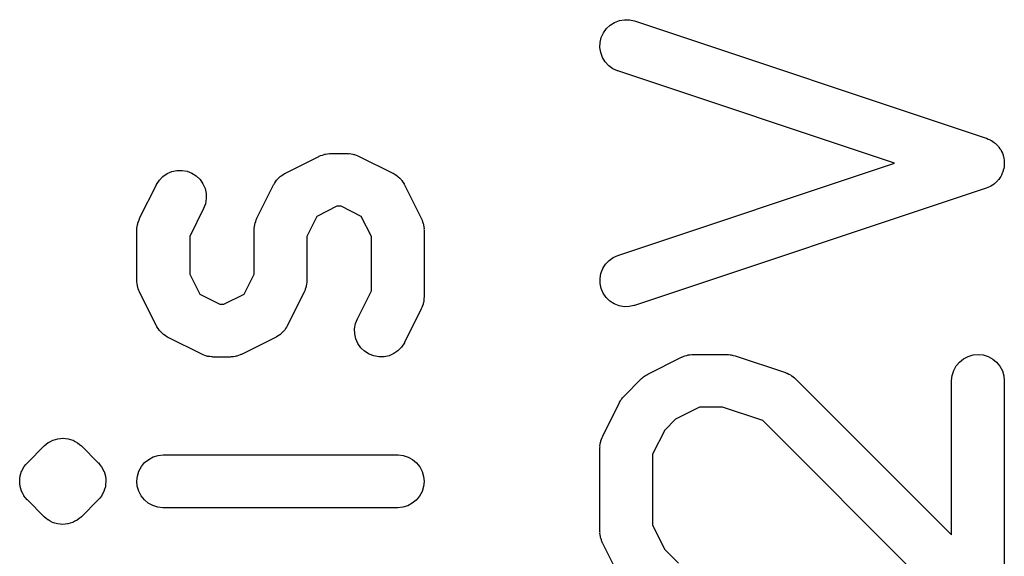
# Model space of a CAD drawing. Extents: x 0.02 to 3.89, y 0.07 to 3.88.
# Tile 157 of 172: x 2.5099 to 2.6202, y 3.7558 to 3.8158. Entities that reach past the tile are written whole.
import ezdxf

# ---------------------------------------------------------------- set-up
doc = ezdxf.new("R2010")
doc.units = 0
doc.header["$MEASUREMENT"] = 0
doc.layers.add('BLACK', color=7, linetype='CONTINUOUS')

msp = doc.modelspace()

# ---------------------------------------------------------------- linework, layer by layer
at = {"layer": 'BLACK', "linetype": 'CONTINUOUS'}
for p, q in [((2.57563, 3.81484), (2.57605, 3.81524)), ((2.57605, 3.81524), (2.57654, 3.81554)), ((2.57654, 3.81554), (2.57708, 3.81575)), ((2.57708, 3.81575), (2.57765, 3.81584)), ((2.57765, 3.81584), (2.57822, 3.81583)), ((2.57822, 3.81583), (2.57878, 3.8157)), ((2.57878, 3.8157), (2.61815, 3.80258)), ((2.57505, 3.81385), (2.57529, 3.81438)), ((2.57529, 3.81438), (2.57563, 3.81484)), ((2.5749, 3.81271), (2.57492, 3.81329)), ((2.57492, 3.81329), (2.57505, 3.81385)), ((2.57499, 3.81215), (2.5749, 3.81271)), ((2.57519, 3.81161), (2.57499, 3.81215)), ((2.5755, 3.81111), (2.57519, 3.81161)), ((2.57589, 3.81069), (2.5755, 3.81111)), ((2.57635, 3.81035), (2.57589, 3.81069)), ((2.57688, 3.81011), (2.57635, 3.81035)), ((2.57692, 3.8101), (2.57688, 3.81011)), ((2.60788, 3.79978), (2.57692, 3.8101)), ((2.61815, 3.80258), (2.61819, 3.80256)), ((2.61819, 3.80256), (2.61838, 3.80248)), ((2.61838, 3.80248), (2.61857, 3.8024)), ((2.61857, 3.8024), (2.61864, 3.80236)), ((2.61864, 3.80236), (2.61872, 3.80232)), ((2.61872, 3.80232), (2.61888, 3.8022)), ((2.61888, 3.8022), (2.61905, 3.80209)), ((2.61905, 3.80209), (2.61911, 3.80203)), ((2.61911, 3.80203), (2.61918, 3.80198)), ((2.61918, 3.80198), (2.61932, 3.80183)), ((2.54383, 3.80069), (2.54402, 3.80076)), ((2.54402, 3.80076), (2.5441, 3.80077)), ((2.5441, 3.80077), (2.54419, 3.8008)), ((2.54419, 3.8008), (2.54439, 3.80082)), ((2.54439, 3.80082), (2.54459, 3.80085)), ((2.54459, 3.80085), (2.54467, 3.80084)), ((2.54467, 3.80084), (2.54476, 3.80085)), ((2.54476, 3.80085), (2.54663, 3.80085)), ((2.54663, 3.80085), (2.54668, 3.80085)), ((2.54668, 3.80085), (2.54676, 3.80084)), ((2.54676, 3.80084), (2.54685, 3.80085)), ((2.54685, 3.80085), (2.54705, 3.80081)), ((2.54705, 3.80081), (2.54725, 3.80079)), ((2.54725, 3.80079), (2.54733, 3.80076)), ((2.54733, 3.80076), (2.54742, 3.80075)), ((2.54742, 3.80075), (2.54761, 3.80068)), ((2.61932, 3.80183), (2.61947, 3.80169)), ((2.61947, 3.80169), (2.61952, 3.80162)), ((2.61952, 3.80162), (2.61957, 3.80156)), ((2.61957, 3.80156), (2.61968, 3.80138)), ((2.61968, 3.80138), (2.6198, 3.80122)), ((2.6198, 3.80122), (2.61983, 3.80114)), ((2.61983, 3.80114), (2.61987, 3.80107)), ((2.61987, 3.80107), (2.61995, 3.80088)), ((2.61995, 3.80088), (2.62003, 3.80069)), ((2.53969, 3.79867), (2.54344, 3.80054)), ((2.54344, 3.80054), (2.54348, 3.80056)), ((2.54348, 3.80056), (2.54356, 3.80059)), ((2.54356, 3.80059), (2.54363, 3.80063)), ((2.54363, 3.80063), (2.54383, 3.80069)), ((2.54761, 3.80068), (2.5478, 3.80061)), ((2.5478, 3.80061), (2.54787, 3.80057)), ((2.54787, 3.80057), (2.54796, 3.80054)), ((2.54796, 3.80054), (2.5517, 3.79867)), ((2.57692, 3.78945), (2.60788, 3.79978)), ((2.62003, 3.80069), (2.62005, 3.80061)), ((2.62005, 3.80061), (2.62007, 3.80053)), ((2.62007, 3.80053), (2.62011, 3.80033)), ((2.62011, 3.80033), (2.62015, 3.80013)), ((2.62015, 3.80013), (2.62015, 3.80004)), ((2.62015, 3.80004), (2.62017, 3.79996)), ((2.62017, 3.79996), (2.62016, 3.79975)), ((2.62016, 3.79975), (2.62016, 3.79955)), ((2.52598, 3.79828), (2.52645, 3.79861)), ((2.52645, 3.79861), (2.52698, 3.79884)), ((2.52698, 3.79884), (2.52755, 3.79896)), ((2.52755, 3.79896), (2.52812, 3.79897)), ((2.52812, 3.79897), (2.52869, 3.79887)), ((2.52869, 3.79887), (2.52923, 3.79866)), ((2.52923, 3.79866), (2.52971, 3.79835)), ((2.53939, 3.79848), (2.53958, 3.79861)), ((2.53958, 3.79861), (2.53964, 3.79863)), ((2.53964, 3.79863), (2.53969, 3.79867)), ((2.5517, 3.79867), (2.55174, 3.79865)), ((2.55174, 3.79865), (2.5518, 3.79861)), ((2.5518, 3.79861), (2.55185, 3.79859)), ((2.55185, 3.79859), (2.55204, 3.79846)), ((2.61993, 3.79864), (2.61986, 3.79845)), ((2.62001, 3.79882), (2.61993, 3.79864)), ((2.62003, 3.7989), (2.62001, 3.79882)), ((2.62006, 3.79898), (2.62003, 3.7989)), ((2.6201, 3.79918), (2.62006, 3.79898)), ((2.62015, 3.79938), (2.6201, 3.79918)), ((2.62016, 3.79955), (2.62015, 3.79947)), ((2.62015, 3.79947), (2.62015, 3.79938)), ((2.52526, 3.79738), (2.52558, 3.79787)), ((2.52558, 3.79787), (2.52598, 3.79828)), ((2.52971, 3.79835), (2.53013, 3.79795)), ((2.53013, 3.79795), (2.53046, 3.79748)), ((2.53046, 3.79748), (2.53069, 3.79695)), ((2.53839, 3.79738), (2.53842, 3.79744)), ((2.53842, 3.79744), (2.53845, 3.79749)), ((2.53845, 3.79749), (2.53858, 3.79768)), ((2.53858, 3.79768), (2.5387, 3.79787)), ((2.5387, 3.79787), (2.53875, 3.79791)), ((2.53875, 3.79791), (2.53878, 3.79796)), ((2.53878, 3.79796), (2.53895, 3.79812)), ((2.53895, 3.79812), (2.5391, 3.79828)), ((2.5391, 3.79828), (2.53916, 3.79832)), ((2.53916, 3.79832), (2.5392, 3.79836)), ((2.5392, 3.79836), (2.53939, 3.79848)), ((2.55204, 3.79846), (2.55223, 3.79833)), ((2.55223, 3.79833), (2.55227, 3.79829)), ((2.55227, 3.79829), (2.55232, 3.79825)), ((2.55232, 3.79825), (2.55248, 3.79809)), ((2.55248, 3.79809), (2.55264, 3.79793)), ((2.55264, 3.79793), (2.55267, 3.79788)), ((2.55267, 3.79788), (2.55272, 3.79783)), ((2.55272, 3.79783), (2.55284, 3.79764)), ((2.55284, 3.79764), (2.55297, 3.79746)), ((2.55297, 3.79746), (2.55299, 3.7974)), ((2.61902, 3.79743), (2.61885, 3.79733)), ((2.61908, 3.79749), (2.61902, 3.79743)), ((2.61915, 3.79754), (2.61908, 3.79749)), ((2.61929, 3.79769), (2.61915, 3.79754)), ((2.61944, 3.79783), (2.61929, 3.79769)), ((2.61949, 3.7979), (2.61944, 3.79783)), ((2.61955, 3.79796), (2.61949, 3.7979)), ((2.61966, 3.79813), (2.61955, 3.79796)), ((2.61978, 3.7983), (2.61966, 3.79813)), ((2.61981, 3.79837), (2.61978, 3.7983)), ((2.61986, 3.79845), (2.61981, 3.79837)), ((2.52337, 3.7936), (2.52525, 3.79735)), ((2.52525, 3.79735), (2.52526, 3.79738)), ((2.53069, 3.79695), (2.53082, 3.79639)), ((2.53082, 3.79639), (2.53083, 3.79581)), ((2.53649, 3.7936), (2.53837, 3.79735)), ((2.53837, 3.79735), (2.53839, 3.79738)), ((2.55299, 3.7974), (2.55303, 3.79735)), ((2.55303, 3.79735), (2.5549, 3.7936)), ((2.61815, 3.79697), (2.57878, 3.78385)), ((2.61834, 3.79706), (2.61815, 3.79697)), ((2.61853, 3.79713), (2.61834, 3.79706)), ((2.6186, 3.79717), (2.61853, 3.79713)), ((2.61868, 3.79721), (2.6186, 3.79717)), ((2.61885, 3.79733), (2.61868, 3.79721)), ((2.53073, 3.79524), (2.53053, 3.7947)), ((2.53083, 3.79581), (2.53073, 3.79524)), ((2.53053, 3.7947), (2.52897, 3.79158)), ((2.54546, 3.79495), (2.54321, 3.79382)), ((2.54594, 3.79495), (2.54546, 3.79495)), ((2.54818, 3.79382), (2.54594, 3.79495)), ((2.52315, 3.79297), (2.52317, 3.79306)), ((2.52317, 3.79306), (2.52324, 3.79325)), ((2.52324, 3.79325), (2.5233, 3.79344)), ((2.5233, 3.79344), (2.52334, 3.79352)), ((2.52334, 3.79352), (2.52337, 3.7936)), ((2.53627, 3.79297), (2.53629, 3.79306)), ((2.53629, 3.79306), (2.53636, 3.79325)), ((2.53636, 3.79325), (2.53642, 3.79344)), ((2.53642, 3.79344), (2.53646, 3.79352)), ((2.53646, 3.79352), (2.53649, 3.7936)), ((2.54321, 3.79382), (2.54209, 3.79158)), ((2.54931, 3.79158), (2.54818, 3.79382)), ((2.5549, 3.7936), (2.55492, 3.79356)), ((2.55492, 3.79356), (2.55495, 3.79348)), ((2.55495, 3.79348), (2.55499, 3.7934)), ((2.55499, 3.7934), (2.55505, 3.79321)), ((2.55505, 3.79321), (2.55512, 3.79302)), ((2.55512, 3.79302), (2.55513, 3.79293)), ((2.52306, 3.79232), (2.52307, 3.7924)), ((2.52306, 3.79228), (2.52306, 3.79232)), ((2.52306, 3.78665), (2.52306, 3.79228)), ((2.52307, 3.79249), (2.5231, 3.79269)), ((2.52307, 3.7924), (2.52307, 3.79249)), ((2.5231, 3.79269), (2.52312, 3.79289)), ((2.52312, 3.79289), (2.52315, 3.79297)), ((2.53618, 3.79232), (2.53619, 3.7924)), ((2.53618, 3.79228), (2.53618, 3.79232)), ((2.53618, 3.78735), (2.53618, 3.79228)), ((2.53619, 3.79249), (2.53622, 3.79269)), ((2.53619, 3.7924), (2.53619, 3.79249)), ((2.53622, 3.79269), (2.53625, 3.79289)), ((2.53625, 3.79289), (2.53627, 3.79297)), ((2.55513, 3.79293), (2.55516, 3.79285)), ((2.55516, 3.79285), (2.55518, 3.79265)), ((2.55518, 3.79265), (2.55521, 3.79245)), ((2.55521, 3.79245), (2.5552, 3.79236)), ((2.5552, 3.79236), (2.55521, 3.79228)), ((2.55521, 3.79228), (2.55521, 3.78478)), ((2.52897, 3.79158), (2.52897, 3.78735)), ((2.54209, 3.79158), (2.54209, 3.78665)), ((2.54931, 3.78547), (2.54931, 3.79158)), ((2.57552, 3.78847), (2.57592, 3.78889)), ((2.57592, 3.78889), (2.57639, 3.78922)), ((2.57639, 3.78922), (2.57692, 3.78945)), ((2.57501, 3.78744), (2.57521, 3.78798)), ((2.57521, 3.78798), (2.57552, 3.78847)), ((2.52307, 3.78657), (2.52306, 3.78665)), ((2.52306, 3.78648), (2.52307, 3.78657)), ((2.5231, 3.78628), (2.52306, 3.78648)), ((2.52897, 3.78735), (2.53009, 3.7851)), ((2.53506, 3.7851), (2.53618, 3.78735)), ((2.54208, 3.78644), (2.54205, 3.78624)), ((2.54209, 3.78661), (2.54208, 3.78652)), ((2.54208, 3.78652), (2.54208, 3.78644)), ((2.54209, 3.78665), (2.54209, 3.78661)), ((2.57491, 3.78688), (2.57501, 3.78744)), ((2.57492, 3.7863), (2.57491, 3.78688)), ((2.52312, 3.78608), (2.5231, 3.78628)), ((2.52314, 3.78599), (2.52312, 3.78608)), ((2.52315, 3.78591), (2.52314, 3.78599)), ((2.52322, 3.78572), (2.52315, 3.78591)), ((2.52328, 3.78553), (2.52322, 3.78572)), ((2.52332, 3.78545), (2.52328, 3.78553)), ((2.52335, 3.78537), (2.52332, 3.78545)), ((2.52337, 3.78533), (2.52335, 3.78537)), ((2.52525, 3.78158), (2.52337, 3.78533)), ((2.54178, 3.78533), (2.5399, 3.78158)), ((2.54181, 3.78541), (2.54178, 3.78533)), ((2.54185, 3.78549), (2.54181, 3.78541)), ((2.54191, 3.78568), (2.54185, 3.78549)), ((2.54198, 3.78587), (2.54191, 3.78568)), ((2.542, 3.78596), (2.54198, 3.78587)), ((2.54202, 3.78604), (2.542, 3.78596)), ((2.54205, 3.78624), (2.54202, 3.78604)), ((2.54774, 3.78235), (2.54931, 3.78547)), ((2.57504, 3.78574), (2.57492, 3.7863)), ((2.57527, 3.78521), (2.57504, 3.78574)), ((2.53009, 3.7851), (2.53233, 3.78398)), ((2.53281, 3.78398), (2.53506, 3.7851)), ((2.55517, 3.78436), (2.55515, 3.78416)), ((2.5552, 3.78456), (2.55517, 3.78436)), ((2.55521, 3.78474), (2.5552, 3.78465)), ((2.5552, 3.78465), (2.5552, 3.78456)), ((2.55521, 3.78478), (2.55521, 3.78474)), ((2.5756, 3.78474), (2.57527, 3.78521)), ((2.57602, 3.78434), (2.5756, 3.78474)), ((2.5765, 3.78402), (2.57602, 3.78434)), ((2.53233, 3.78398), (2.53281, 3.78398)), ((2.5549, 3.78346), (2.55303, 3.77971)), ((2.55493, 3.78354), (2.5549, 3.78346)), ((2.55497, 3.78361), (2.55493, 3.78354)), ((2.55503, 3.78381), (2.55497, 3.78361)), ((2.55511, 3.78399), (2.55503, 3.78381)), ((2.55512, 3.78408), (2.55511, 3.78399)), ((2.55515, 3.78416), (2.55512, 3.78408)), ((2.57704, 3.78381), (2.5765, 3.78402)), ((2.5776, 3.78371), (2.57704, 3.78381)), ((2.57818, 3.78372), (2.5776, 3.78371)), ((2.57874, 3.78384), (2.57818, 3.78372)), ((2.57878, 3.78385), (2.57874, 3.78384)), ((2.54754, 3.78181), (2.54774, 3.78235)), ((2.52528, 3.78153), (2.52525, 3.78158)), ((2.52531, 3.78147), (2.52528, 3.78153)), ((2.52543, 3.78128), (2.52531, 3.78147)), ((2.52555, 3.78109), (2.52543, 3.78128)), ((2.5256, 3.78105), (2.52555, 3.78109)), ((2.52563, 3.78099), (2.5256, 3.78105)), ((2.52579, 3.78084), (2.52563, 3.78099)), ((2.53949, 3.78096), (2.53932, 3.78081)), ((2.53953, 3.78102), (2.53949, 3.78096)), ((2.53957, 3.78106), (2.53953, 3.78102)), ((2.53969, 3.78125), (2.53957, 3.78106)), ((2.53982, 3.78143), (2.53969, 3.78125)), ((2.53985, 3.78149), (2.53982, 3.78143)), ((2.53988, 3.78154), (2.53985, 3.78149)), ((2.5399, 3.78158), (2.53988, 3.78154)), ((2.54744, 3.78124), (2.54754, 3.78181)), ((2.54745, 3.78067), (2.54744, 3.78124)), ((2.52595, 3.78067), (2.52579, 3.78084)), ((2.526, 3.78064), (2.52595, 3.78067)), ((2.52605, 3.78059), (2.526, 3.78064)), ((2.52624, 3.78047), (2.52605, 3.78059)), ((2.52642, 3.78034), (2.52624, 3.78047)), ((2.52648, 3.78031), (2.52642, 3.78034)), ((2.52653, 3.78028), (2.52648, 3.78031)), ((2.52657, 3.78026), (2.52653, 3.78028)), ((2.53032, 3.77839), (2.52657, 3.78026)), ((2.53858, 3.78026), (2.53483, 3.77839)), ((2.53864, 3.7803), (2.53858, 3.78026)), ((2.53869, 3.78032), (2.53864, 3.7803)), ((2.53888, 3.78045), (2.53869, 3.78032)), ((2.53907, 3.78057), (2.53888, 3.78045)), ((2.53912, 3.78061), (2.53907, 3.78057)), ((2.53917, 3.78065), (2.53912, 3.78061)), ((2.53932, 3.78081), (2.53917, 3.78065)), ((2.54758, 3.7801), (2.54745, 3.78067)), ((2.54781, 3.77958), (2.54758, 3.7801)), ((2.54814, 3.7791), (2.54781, 3.77958)), ((2.54856, 3.77871), (2.54814, 3.7791)), ((2.54905, 3.7784), (2.54856, 3.77871)), ((2.55229, 3.77877), (2.55182, 3.77845)), ((2.55269, 3.77919), (2.55229, 3.77877)), ((2.55301, 3.77967), (2.55269, 3.77919)), ((2.55303, 3.77971), (2.55301, 3.77967)), ((2.5304, 3.77836), (2.53032, 3.77839)), ((2.53047, 3.77831), (2.5304, 3.77836)), ((2.53067, 3.77825), (2.53047, 3.77831)), ((2.53085, 3.77818), (2.53067, 3.77825)), ((2.53094, 3.77817), (2.53085, 3.77818)), ((2.53102, 3.77814), (2.53094, 3.77817)), ((2.53122, 3.77812), (2.53102, 3.77814)), ((2.53142, 3.77808), (2.53122, 3.77812)), ((2.53151, 3.77808), (2.53142, 3.77808)), ((2.5316, 3.77807), (2.53151, 3.77808)), ((2.53164, 3.77807), (2.5316, 3.77807)), ((2.53351, 3.77807), (2.53164, 3.77807)), ((2.5336, 3.77808), (2.53351, 3.77807)), ((2.53368, 3.77808), (2.5336, 3.77808)), ((2.53388, 3.77811), (2.53368, 3.77808)), ((2.53408, 3.77813), (2.53388, 3.77811)), ((2.53417, 3.77816), (2.53408, 3.77813)), ((2.53425, 3.77817), (2.53417, 3.77816)), ((2.53444, 3.77824), (2.53425, 3.77817)), ((2.53464, 3.7783), (2.53444, 3.77824)), ((2.53471, 3.77834), (2.53464, 3.7783)), ((2.53479, 3.77837), (2.53471, 3.77834)), ((2.53483, 3.77839), (2.53479, 3.77837)), ((2.54958, 3.77819), (2.54905, 3.7784)), ((2.55015, 3.77808), (2.54958, 3.77819)), ((2.55073, 3.77809), (2.55015, 3.77808)), ((2.55129, 3.77822), (2.55073, 3.77809)), ((2.55182, 3.77845), (2.55129, 3.77822)), ((2.58028, 3.77617), (2.58403, 3.77804)), ((2.58403, 3.77804), (2.58407, 3.77806)), ((2.58407, 3.77806), (2.58415, 3.77809)), ((2.58415, 3.77809), (2.58422, 3.77813)), ((2.58422, 3.77813), (2.58442, 3.77819)), ((2.58442, 3.77819), (2.58461, 3.77826)), ((2.58461, 3.77826), (2.58469, 3.77827)), ((2.58469, 3.77827), (2.58478, 3.7783)), ((2.58478, 3.7783), (2.58498, 3.77832)), ((2.58498, 3.77832), (2.58518, 3.77835)), ((2.58518, 3.77835), (2.58526, 3.77835)), ((2.58526, 3.77835), (2.58535, 3.77836)), ((2.58535, 3.77836), (2.5891, 3.77836)), ((2.5891, 3.77836), (2.58914, 3.77836)), ((2.58914, 3.77836), (2.5893, 3.77834)), ((2.5893, 3.77834), (2.58947, 3.77833)), ((2.58947, 3.77833), (2.58959, 3.77831)), ((2.58959, 3.77831), (2.58971, 3.77829)), ((2.58971, 3.77829), (2.58987, 3.77824)), ((2.58987, 3.77824), (2.59003, 3.7782)), ((2.59003, 3.7782), (2.59566, 3.77633)), ((2.61515, 3.77751), (2.6156, 3.77787)), ((2.6156, 3.77787), (2.61611, 3.77814)), ((2.61611, 3.77814), (2.61667, 3.7783)), ((2.61667, 3.7783), (2.61724, 3.77836)), ((2.61724, 3.77836), (2.61781, 3.7783)), ((2.61781, 3.7783), (2.61836, 3.77813)), ((2.61836, 3.77813), (2.61887, 3.77785)), ((2.61887, 3.77785), (2.61931, 3.77748)), ((2.61433, 3.77602), (2.61451, 3.77657)), ((2.61451, 3.77657), (2.61478, 3.77707)), ((2.61478, 3.77707), (2.61515, 3.77751)), ((2.61931, 3.77748), (2.61968, 3.77704)), ((2.61968, 3.77704), (2.61995, 3.77653)), ((2.61995, 3.77653), (2.62012, 3.77598)), ((2.57764, 3.77374), (2.57951, 3.77562)), ((2.57951, 3.77562), (2.57954, 3.77565)), ((2.57954, 3.77565), (2.57967, 3.77575)), ((2.57967, 3.77575), (2.57979, 3.77586)), ((2.57979, 3.77586), (2.5799, 3.77593)), ((2.5799, 3.77593), (2.57999, 3.776)), ((2.57999, 3.776), (2.58014, 3.77608)), ((2.58014, 3.77608), (2.58028, 3.77617)), ((2.59566, 3.77633), (2.5957, 3.77632)), ((2.5957, 3.77632), (2.59577, 3.77628)), ((2.59577, 3.77628), (2.59586, 3.77625)), ((2.59586, 3.77625), (2.59603, 3.77616)), ((2.59603, 3.77616), (2.59622, 3.77607)), ((2.59622, 3.77607), (2.59629, 3.77602)), ((2.59629, 3.77602), (2.59637, 3.77598)), ((2.59637, 3.77598), (2.59652, 3.77585)), ((2.59652, 3.77585), (2.59668, 3.77574)), ((2.59668, 3.77574), (2.59674, 3.77567)), ((2.59674, 3.77567), (2.59681, 3.77562)), ((2.59681, 3.77562), (2.61427, 3.75816)), ((2.61427, 3.77544), (2.61433, 3.77602)), ((2.61427, 3.7754), (2.61427, 3.77544)), ((2.61427, 3.75816), (2.61427, 3.7754)), ((2.62012, 3.77598), (2.62017, 3.7754)), ((2.62017, 3.7754), (2.62017, 3.75103)), ((2.57719, 3.77315), (2.57727, 3.7733)), ((2.57727, 3.7733), (2.57735, 3.77339)), ((2.57735, 3.77339), (2.57742, 3.77349)), ((2.57742, 3.77349), (2.57753, 3.77361)), ((2.57753, 3.77361), (2.57764, 3.77374)), ((2.57521, 3.76922), (2.57708, 3.77297)), ((2.57708, 3.77297), (2.5771, 3.77301)), ((2.5771, 3.77301), (2.57719, 3.77315)), ((2.58605, 3.77245), (2.58335, 3.7711)), ((2.58862, 3.77245), (2.58605, 3.77245)), ((2.59313, 3.77095), (2.58862, 3.77245)), ((2.58335, 3.7711), (2.58215, 3.7699)), ((2.58215, 3.7699), (2.5808, 3.76721)), ((2.61513, 3.74894), (2.59313, 3.77095)), ((2.51365, 3.76876), (2.51366, 3.76877)), ((2.51366, 3.76877), (2.51367, 3.76877)), ((2.51367, 3.76877), (2.51394, 3.76885)), ((2.51394, 3.76885), (2.5142, 3.76893)), ((2.5142, 3.76893), (2.51421, 3.76893)), ((2.51421, 3.76893), (2.51422, 3.76893)), ((2.51422, 3.76893), (2.5145, 3.76896)), ((2.5145, 3.76896), (2.51477, 3.76898)), ((2.51477, 3.76898), (2.51478, 3.76898)), ((2.51478, 3.76898), (2.51479, 3.76898)), ((2.51479, 3.76898), (2.51507, 3.76895)), ((2.51507, 3.76895), (2.51535, 3.76892)), ((2.51535, 3.76892), (2.51536, 3.76892)), ((2.51536, 3.76892), (2.51537, 3.76892)), ((2.51537, 3.76892), (2.51563, 3.76884)), ((2.51563, 3.76884), (2.5159, 3.76876)), ((2.575, 3.76869), (2.57507, 3.76888)), ((2.57507, 3.76888), (2.57514, 3.76907)), ((2.57514, 3.76907), (2.57518, 3.76914)), ((2.57518, 3.76914), (2.57521, 3.76922)), ((2.5108, 3.76624), (2.51268, 3.76812)), ((2.51268, 3.76812), (2.51269, 3.76813)), ((2.51269, 3.76813), (2.51271, 3.76815)), ((2.51269, 3.76813), (2.51269, 3.76813)), ((2.51269, 3.76813), (2.51269, 3.76813)), ((2.51271, 3.76815), (2.51292, 3.76832)), ((2.51292, 3.76832), (2.51314, 3.76849)), ((2.51314, 3.76849), (2.51315, 3.7685)), ((2.51315, 3.7685), (2.51316, 3.76851)), ((2.51316, 3.76851), (2.5134, 3.76863)), ((2.5134, 3.76863), (2.51365, 3.76876)), ((2.5159, 3.76876), (2.51591, 3.76875)), ((2.51591, 3.76875), (2.51592, 3.76875)), ((2.51592, 3.76875), (2.51616, 3.76861)), ((2.51616, 3.76861), (2.51641, 3.76848)), ((2.51641, 3.76848), (2.51641, 3.76848)), ((2.51641, 3.76848), (2.51642, 3.76847)), ((2.51642, 3.76847), (2.51664, 3.76829)), ((2.51664, 3.76829), (2.51685, 3.76812)), ((2.51685, 3.76812), (2.51873, 3.76624)), ((2.5749, 3.76812), (2.57494, 3.76832)), ((2.57491, 3.76803), (2.5749, 3.76812)), ((2.5749, 3.76795), (2.57491, 3.76803)), ((2.5749, 3.7679), (2.5749, 3.76795)), ((2.5749, 3.75853), (2.5749, 3.7679)), ((2.57494, 3.76832), (2.57496, 3.76852)), ((2.57496, 3.76852), (2.57499, 3.7686)), ((2.57499, 3.7686), (2.575, 3.76869)), ((2.52393, 3.76625), (2.52438, 3.76661)), ((2.52438, 3.76661), (2.52489, 3.76688)), ((2.52489, 3.76688), (2.52544, 3.76705)), ((2.52544, 3.76705), (2.52601, 3.76711)), ((2.52601, 3.76711), (2.55226, 3.76711)), ((2.55226, 3.76711), (2.5523, 3.76711)), ((2.5523, 3.76711), (2.55287, 3.76704)), ((2.55287, 3.76704), (2.55342, 3.76687)), ((2.55342, 3.76687), (2.55393, 3.76659)), ((2.55393, 3.76659), (2.55437, 3.76622)), ((2.5808, 3.76721), (2.5808, 3.75923)), ((2.51017, 3.76531), (2.5103, 3.76555)), ((2.5103, 3.76555), (2.51044, 3.7658)), ((2.51044, 3.7658), (2.51044, 3.76581)), ((2.51044, 3.76581), (2.51044, 3.76581)), ((2.51044, 3.76581), (2.51045, 3.76581)), ((2.51044, 3.7658), (2.51044, 3.7658)), ((2.51045, 3.76581), (2.51063, 3.76603)), ((2.51063, 3.76603), (2.5108, 3.76624)), ((2.51873, 3.76624), (2.51874, 3.76623)), ((2.51874, 3.76623), (2.51874, 3.76623)), ((2.51874, 3.76623), (2.51874, 3.76623)), ((2.51874, 3.76623), (2.51875, 3.76622)), ((2.51875, 3.76622), (2.51875, 3.76622)), ((2.51875, 3.76622), (2.51875, 3.76622)), ((2.51875, 3.76622), (2.51876, 3.76621)), ((2.51876, 3.76621), (2.51893, 3.76599)), ((2.51893, 3.76599), (2.5191, 3.76578)), ((2.5191, 3.76578), (2.51911, 3.76578)), ((2.51911, 3.76578), (2.51911, 3.76577)), ((2.51911, 3.76577), (2.51911, 3.76577)), ((2.51911, 3.76577), (2.51911, 3.76576)), ((2.51911, 3.76576), (2.51924, 3.76551)), ((2.51924, 3.76551), (2.51937, 3.76527)), ((2.52329, 3.7653), (2.52356, 3.76581)), ((2.52356, 3.76581), (2.52393, 3.76625)), ((2.55437, 3.76622), (2.55473, 3.76577)), ((2.55473, 3.76577), (2.555, 3.76526)), ((2.50994, 3.76419), (2.50997, 3.76446)), ((2.50997, 3.76446), (2.50999, 3.76474)), ((2.50999, 3.76474), (2.51, 3.76474)), ((2.51, 3.76476), (2.51008, 3.76502)), ((2.51, 3.76475), (2.51, 3.76476)), ((2.51, 3.76474), (2.51, 3.76475)), ((2.51, 3.76475), (2.51, 3.76475)), ((2.51008, 3.76502), (2.51016, 3.76529)), ((2.51016, 3.76529), (2.51017, 3.76529)), ((2.51017, 3.7653), (2.51017, 3.76531)), ((2.51017, 3.76529), (2.51017, 3.7653)), ((2.51017, 3.7653), (2.51017, 3.7653)), ((2.51937, 3.76527), (2.51937, 3.76527)), ((2.51937, 3.76527), (2.51938, 3.76526)), ((2.51938, 3.76526), (2.51938, 3.76526)), ((2.51938, 3.76526), (2.51938, 3.76525)), ((2.51938, 3.76525), (2.51946, 3.76498)), ((2.51946, 3.76498), (2.51954, 3.76472)), ((2.51954, 3.76472), (2.51954, 3.76471)), ((2.51954, 3.76471), (2.51954, 3.76471)), ((2.51954, 3.76471), (2.51954, 3.7647)), ((2.51954, 3.7647), (2.51954, 3.7647)), ((2.51954, 3.7647), (2.51957, 3.76442)), ((2.51957, 3.76442), (2.51959, 3.76414)), ((2.52306, 3.76418), (2.52312, 3.76475)), ((2.52312, 3.76475), (2.52329, 3.7653)), ((2.555, 3.76526), (2.55516, 3.76471)), ((2.55516, 3.76471), (2.55521, 3.76413)), ((2.50994, 3.76418), (2.50994, 3.76419)), ((2.50994, 3.76417), (2.50994, 3.76418)), ((2.50994, 3.76418), (2.50994, 3.76418)), ((2.50994, 3.76416), (2.50994, 3.76417)), ((2.50996, 3.76389), (2.50994, 3.76416)), ((2.50999, 3.76361), (2.50996, 3.76389)), ((2.50999, 3.7636), (2.50999, 3.76361)), ((2.50999, 3.76361), (2.50999, 3.76361)), ((2.50999, 3.76359), (2.50999, 3.7636)), ((2.50999, 3.7636), (2.50999, 3.7636)), ((2.51007, 3.76333), (2.50999, 3.76359)), ((2.51015, 3.76306), (2.51007, 3.76333)), ((2.51945, 3.76329), (2.51936, 3.76302)), ((2.51953, 3.76355), (2.51945, 3.76329)), ((2.51945, 3.76329), (2.51945, 3.76329)), ((2.51956, 3.76385), (2.51953, 3.76357)), ((2.51953, 3.76357), (2.51953, 3.76357)), ((2.51953, 3.76357), (2.51953, 3.76356)), ((2.51953, 3.76356), (2.51953, 3.76356)), ((2.51953, 3.76356), (2.51953, 3.76355)), ((2.51959, 3.76412), (2.51956, 3.76385)), ((2.51959, 3.76414), (2.51959, 3.76414)), ((2.51959, 3.76414), (2.51959, 3.76413)), ((2.51959, 3.76413), (2.51959, 3.76413)), ((2.51959, 3.76413), (2.51959, 3.76412)), ((2.52311, 3.7636), (2.52306, 3.76418)), ((2.52327, 3.76305), (2.52311, 3.7636)), ((2.55515, 3.76356), (2.55498, 3.76301)), ((2.55521, 3.76413), (2.55515, 3.76356)), ((2.51015, 3.76305), (2.51015, 3.76306)), ((2.51015, 3.76304), (2.51015, 3.76305)), ((2.51015, 3.76305), (2.51015, 3.76305)), ((2.51016, 3.76304), (2.51015, 3.76304)), ((2.51028, 3.76279), (2.51016, 3.76304)), ((2.51041, 3.76255), (2.51028, 3.76279)), ((2.51042, 3.76254), (2.51041, 3.76255)), ((2.51042, 3.76253), (2.51042, 3.76254)), ((2.51042, 3.76254), (2.51042, 3.76254)), ((2.5106, 3.76231), (2.51042, 3.76253)), ((2.51042, 3.76253), (2.51042, 3.76253)), ((2.51077, 3.7621), (2.5106, 3.76231)), ((2.5189, 3.76228), (2.51873, 3.76207)), ((2.51908, 3.76249), (2.5189, 3.76228)), ((2.51909, 3.7625), (2.51908, 3.7625)), ((2.51908, 3.7625), (2.51908, 3.76249)), ((2.51922, 3.76276), (2.51909, 3.76251)), ((2.51909, 3.76251), (2.51909, 3.76251)), ((2.51909, 3.76251), (2.51909, 3.7625)), ((2.51936, 3.763), (2.51922, 3.76276)), ((2.51936, 3.76302), (2.51936, 3.76302)), ((2.51936, 3.76302), (2.51936, 3.76301)), ((2.51936, 3.76301), (2.51936, 3.76301)), ((2.51936, 3.76301), (2.51936, 3.763)), ((2.52354, 3.76254), (2.52327, 3.76305)), ((2.5239, 3.76209), (2.52354, 3.76254)), ((2.55471, 3.7625), (2.55434, 3.76206)), ((2.55498, 3.76301), (2.55471, 3.7625)), ((2.51078, 3.76209), (2.51077, 3.7621)), ((2.51079, 3.76208), (2.51078, 3.76209)), ((2.51078, 3.76209), (2.51078, 3.76209)), ((2.51078, 3.76209), (2.51078, 3.76209)), ((2.5108, 3.76207), (2.51079, 3.76208)), ((2.51079, 3.76208), (2.51079, 3.76208)), ((2.51079, 3.76208), (2.51079, 3.76208)), ((2.51268, 3.76019), (2.5108, 3.76207)), ((2.51873, 3.76207), (2.51685, 3.76019)), ((2.52434, 3.76172), (2.5239, 3.76209)), ((2.52485, 3.76144), (2.52434, 3.76172)), ((2.5254, 3.76127), (2.52485, 3.76144)), ((2.52597, 3.7612), (2.5254, 3.76127)), ((2.52601, 3.7612), (2.52597, 3.7612)), ((2.55226, 3.7612), (2.52601, 3.7612)), ((2.55283, 3.76126), (2.55226, 3.7612)), ((2.55338, 3.76142), (2.55283, 3.76126)), ((2.55389, 3.7617), (2.55338, 3.76142)), ((2.55434, 3.76206), (2.55389, 3.7617)), ((2.51289, 3.76001), (2.51268, 3.76019)), ((2.5131, 3.75984), (2.51289, 3.76001)), ((2.5166, 3.75999), (2.51639, 3.75981)), ((2.51682, 3.76016), (2.5166, 3.75999)), ((2.51684, 3.76018), (2.51682, 3.76016)), ((2.51685, 3.76019), (2.51684, 3.76018)), ((2.51684, 3.76018), (2.51684, 3.76018)), ((2.51684, 3.76018), (2.51684, 3.76018)), ((2.51311, 3.75983), (2.5131, 3.75984)), ((2.51312, 3.75983), (2.51311, 3.75983)), ((2.51337, 3.75969), (2.51312, 3.75983)), ((2.51361, 3.75956), (2.51337, 3.75969)), ((2.51362, 3.75956), (2.51361, 3.75956)), ((2.51363, 3.75955), (2.51362, 3.75956)), ((2.51389, 3.75947), (2.51363, 3.75955)), ((2.51416, 3.75939), (2.51389, 3.75947)), ((2.51417, 3.75939), (2.51416, 3.75939)), ((2.51418, 3.75939), (2.51417, 3.75939)), ((2.51446, 3.75936), (2.51418, 3.75939)), ((2.51473, 3.75933), (2.51446, 3.75936)), ((2.51474, 3.75933), (2.51473, 3.75933)), ((2.51475, 3.75933), (2.51474, 3.75933)), ((2.51503, 3.75935), (2.51475, 3.75933)), ((2.51531, 3.75938), (2.51503, 3.75935)), ((2.51532, 3.75938), (2.51531, 3.75938)), ((2.51533, 3.75938), (2.51532, 3.75938)), ((2.51559, 3.75946), (2.51533, 3.75938)), ((2.51586, 3.75954), (2.51559, 3.75946)), ((2.51587, 3.75954), (2.51586, 3.75954)), ((2.51588, 3.75955), (2.51587, 3.75954)), ((2.51612, 3.75968), (2.51588, 3.75955)), ((2.51637, 3.7598), (2.51612, 3.75968)), ((2.51638, 3.75981), (2.51637, 3.7598)), ((2.51639, 3.75981), (2.51638, 3.75981)), ((2.5808, 3.75923), (2.58215, 3.75653)), ((2.57491, 3.75844), (2.5749, 3.75853)), ((2.5749, 3.75836), (2.57491, 3.75844)), ((2.57493, 3.75816), (2.5749, 3.75836)), ((2.57495, 3.75796), (2.57493, 3.75816)), ((2.57498, 3.75787), (2.57495, 3.75796)), ((2.57499, 3.75779), (2.57498, 3.75787)), ((2.57506, 3.7576), (2.57499, 3.75779)), ((2.57512, 3.7574), (2.57506, 3.7576)), ((2.57516, 3.75733), (2.57512, 3.7574)), ((2.57519, 3.75725), (2.57516, 3.75733)), ((2.57521, 3.75721), (2.57519, 3.75725)), ((2.57708, 3.75346), (2.57521, 3.75721)), ((2.58215, 3.75653), (2.58369, 3.75499))]:
    msp.add_line(p, q, dxfattribs=at)

doc.saveas('drawing.dxf')
